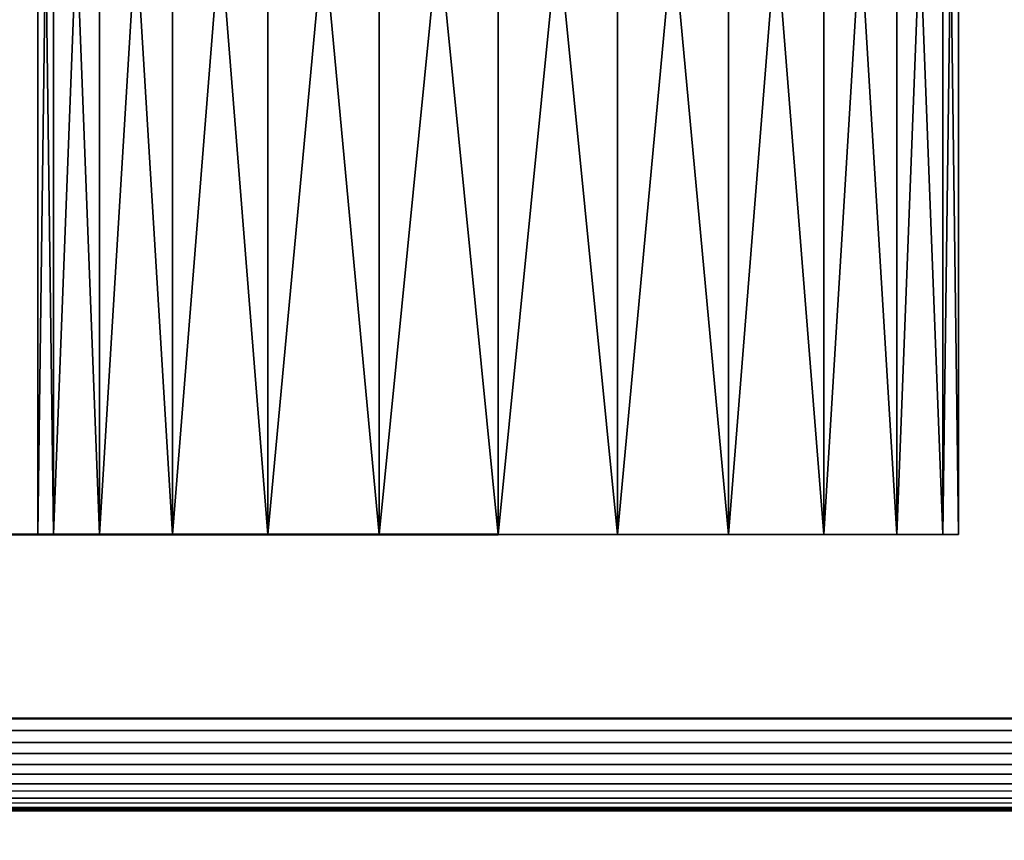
# Model space of a CAD drawing. Header units: millimetres. Extents: x 0 to 359, y -334 to 1.
# Tile 111 of 216: x 174 to 185, y -313 to -304. Entities that reach past the tile are written whole.
import ezdxf

# ---------------------------------------------------------------- set-up
doc = ezdxf.new("R2010")
doc.units = ezdxf.units.MM
doc.header["$MEASUREMENT"] = 0
doc.layers.add('0 Misc', color=7, linetype='Continuous', lineweight=35)
doc.layers.add('10 Raster Images', color=7, linetype='Continuous', lineweight=35)

msp = doc.modelspace()

# ---------------------------------------------------------------- linework, layer by layer
at = {"layer": '0 Misc', "color": 160, "linetype": 'Continuous', "lineweight": 25}
for p, q in [((184.33, -309.5, 22.706), (174.5, -309.5, 24)), ((184.5, -309.5, 24), (174.5, -309.5, 24)), ((184.33, -309.5, 187.706), (174.5, -309.5, 189)), ((184.5, -309.5, 189), (174.5, -309.5, 189)), ((183.83, -309.5, 21.5), (174.67, -309.5, 22.706)), ((184.33, -309.5, 22.706), (174.67, -309.5, 22.706)), ((184.5, -309.5, 24), (174.67, -309.5, 25.294)), ((184.33, -309.5, 25.294), (174.67, -309.5, 25.294)), ((183.83, -309.5, 186.5), (174.67, -309.5, 187.706)), ((184.33, -309.5, 187.706), (174.67, -309.5, 187.706)), ((184.5, -309.5, 189), (174.67, -309.5, 190.294)), ((184.33, -309.5, 190.294), (174.67, -309.5, 190.294)), ((183.83, -309.5, 21.5), (175.17, -309.5, 21.5)), ((184.33, -309.5, 25.294), (175.17, -309.5, 26.5)), ((183.83, -309.5, 26.5), (175.17, -309.5, 26.5)), ((183.036, -309.5, 185.464), (175.17, -309.5, 186.5)), ((183.83, -309.5, 186.5), (175.17, -309.5, 186.5)), ((184.33, -309.5, 190.294), (175.17, -309.5, 191.5)), ((183.83, -309.5, 191.5), (175.17, -309.5, 191.5)), ((182, -309.5, 19.67), (175.964, -309.5, 20.464)), ((183.036, -309.5, 20.464), (175.964, -309.5, 20.464)), ((183.83, -309.5, 21.5), (175.964, -309.5, 20.464)), ((183.83, -309.5, 26.5), (175.964, -309.5, 27.536)), ((183.036, -309.5, 27.536), (175.964, -309.5, 27.536)), ((182, -309.5, 28.33), (175.964, -309.5, 27.536)), ((182, -309.5, 184.67), (175.964, -309.5, 185.464)), ((183.036, -309.5, 185.464), (175.964, -309.5, 185.464)), ((183.83, -309.5, 191.5), (175.964, -309.5, 192.536)), ((183.036, -309.5, 192.536), (175.964, -309.5, 192.536)), ((180.794, -309.5, 19.17), (177, -309.5, 19.67)), ((182, -309.5, 19.67), (177, -309.5, 19.67)), ((182, -309.5, 28.33), (177, -309.5, 28.33)), ((180.794, -309.5, 184.17), (177, -309.5, 184.67)), ((182, -309.5, 184.67), (177, -309.5, 184.67)), ((183.036, -309.5, 192.536), (177, -309.5, 193.33)), ((182, -309.5, 193.33), (177, -309.5, 193.33)), ((180.794, -309.5, 19.17), (178.206, -309.5, 19.17)), ((182, -309.5, 28.33), (178.206, -309.5, 28.83)), ((180.794, -309.5, 28.83), (178.206, -309.5, 28.83)), ((180.794, -309.5, 184.17), (178.206, -309.5, 184.17)), ((182, -309.5, 193.33), (178.206, -309.5, 193.83)), ((180.794, -309.5, 193.83), (178.206, -309.5, 193.83)), ((4.5, -312.5, 169), (354.5, -312.5, 329)), ((47.5, -312.5, 301.5), (354.5, -312.5, 329)), ((113, -312.5, 301.5), (354.5, -312.5, 329)), ((114.812, -312.5, 274.239), (354.5, -312.5, 329)), ((114.812, -312.5, 301.261), (354.5, -312.5, 329)), ((116.5, -312.5, 274.938), (354.5, -312.5, 329)), ((116.5, -312.5, 300.562), (354.5, -312.5, 329)), ((117.95, -312.5, 276.05), (354.5, -312.5, 329)), ((117.95, -312.5, 299.45), (354.5, -312.5, 329)), ((119.062, -312.5, 277.5), (354.5, -312.5, 329)), ((119.062, -312.5, 298), (354.5, -312.5, 329)), ((119.761, -312.5, 279.188), (354.5, -312.5, 329)), ((119.761, -312.5, 296.312), (354.5, -312.5, 329)), ((120, -312.5, 281), (354.5, -312.5, 329)), ((120, -312.5, 294.5), (354.5, -312.5, 329))]:
    msp.add_line(p, q, dxfattribs=at).dxf.unprotected_set("ltscale", 0)
at = {"layer": '0 Misc', "color": 160, "linetype": 'Continuous', "lineweight": 50}
for p, q in [((4.5, -311.5, 3), (354.5, -311.5, 3)), ((354.5, -311.5, 165), (4.5, -311.5, 165)), ((4.5, -311.5, 168), (354.5, -311.5, 168)), ((354.5, -311.5, 330), (4.5, -311.5, 330)), ((4.5, -312.5, 164), (354.5, -312.5, 164)), ((354.5, -312.5, 4), (4.5, -312.5, 4)), ((4.5, -312.5, 329), (354.5, -312.5, 329)), ((354.5, -312.5, 169), (4.5, -312.5, 169))]:
    msp.add_line(p, q, dxfattribs=at).dxf.unprotected_set("ltscale", 0)
at = {"layer": '0 Misc', "color": 160, "linetype": 'Continuous', "lineweight": 50, "extrusion": (0, 1, 0)}
for centre in [(-174.5, 24, -309.5), (-174.5, 189, -309.5)]:
    msp.add_circle(centre, 5, dxfattribs=at).dxf.unprotected_set("ltscale", 0)
at = {"layer": '0 Misc', "color": 5, "lineweight": 25}
for points, invisible_edges in [([(157.5, -295.7, 331.2), (201.5, -326.7, 331.2), (201.5, -295.7, 331.2)], 1), ([(157.5, -295.7, 331.2), (157.5, -326.7, 331.2), (201.5, -326.7, 331.2)], 12), ([(157.5, -295.7, 166.2), (201.5, -326.7, 166.2), (201.5, -295.7, 166.2)], 1), ([(157.5, -295.7, 166.2), (157.5, -326.7, 166.2), (201.5, -326.7, 166.2)], 12), ([(201.5, -322.029, 330), (157.5, -296.5, 330), (201.5, -296.5, 330)], 1), ([(201.5, -322.029, 330), (157.5, -322.029, 330), (157.5, -296.5, 330)], 12), ([(201.5, -322.029, 165), (157.5, -296.5, 165), (201.5, -296.5, 165)], 1), ([(201.5, -322.029, 165), (157.5, -322.029, 165), (157.5, -296.5, 165)], 12)]:
    msp.add_3dface(points, dxfattribs=dict(at, invisible_edges=invisible_edges))
at = {"layer": '0 Misc', "color": 7, "lineweight": 25}
for points in [[(174.5, -296.5, 24), (174.67, -309.5, 22.706), (174.67, -296.5, 22.706)], [(174.67, -296.5, 25.294), (174.5, -309.5, 24), (174.5, -296.5, 24)], [(174.67, -296.5, 25.294), (174.67, -309.5, 25.294), (174.5, -309.5, 24)], [(174.5, -296.5, 24), (174.5, -309.5, 24), (174.67, -309.5, 22.706)], [(174.5, -296.5, 189), (174.67, -309.5, 187.706), (174.67, -296.5, 187.706)], [(174.67, -296.5, 190.294), (174.5, -309.5, 189), (174.5, -296.5, 189)], [(174.67, -296.5, 190.294), (174.67, -309.5, 190.294), (174.5, -309.5, 189)], [(174.5, -296.5, 189), (174.5, -309.5, 189), (174.67, -309.5, 187.706)], [(174.67, -296.5, 25.294), (175.17, -309.5, 26.5), (174.67, -309.5, 25.294)], [(174.67, -296.5, 25.294), (175.17, -296.5, 26.5), (175.17, -309.5, 26.5)], [(174.67, -309.5, 22.706), (175.17, -309.5, 21.5), (175.17, -296.5, 21.5)], [(174.67, -309.5, 22.706), (175.17, -296.5, 21.5), (174.67, -296.5, 22.706)], [(174.67, -296.5, 190.294), (175.17, -309.5, 191.5), (174.67, -309.5, 190.294)], [(174.67, -296.5, 190.294), (175.17, -296.5, 191.5), (175.17, -309.5, 191.5)], [(174.67, -309.5, 187.706), (175.17, -309.5, 186.5), (175.17, -296.5, 186.5)], [(174.67, -309.5, 187.706), (175.17, -296.5, 186.5), (174.67, -296.5, 187.706)], [(175.17, -309.5, 26.5), (175.17, -296.5, 26.5), (175.964, -296.5, 27.536)], [(175.964, -309.5, 27.536), (175.17, -309.5, 26.5), (175.964, -296.5, 27.536)], [(175.17, -296.5, 21.5), (175.964, -309.5, 20.464), (175.964, -296.5, 20.464)], [(175.17, -296.5, 21.5), (175.17, -309.5, 21.5), (175.964, -309.5, 20.464)], [(175.17, -309.5, 191.5), (175.17, -296.5, 191.5), (175.964, -296.5, 192.536)], [(175.964, -309.5, 192.536), (175.17, -309.5, 191.5), (175.964, -296.5, 192.536)], [(175.17, -296.5, 186.5), (175.964, -309.5, 185.464), (175.964, -296.5, 185.464)], [(175.17, -296.5, 186.5), (175.17, -309.5, 186.5), (175.964, -309.5, 185.464)], [(177, -296.5, 28.33), (175.964, -309.5, 27.536), (175.964, -296.5, 27.536)], [(177, -309.5, 19.67), (177, -296.5, 19.67), (175.964, -296.5, 20.464)], [(175.964, -309.5, 20.464), (177, -309.5, 19.67), (175.964, -296.5, 20.464)], [(177, -296.5, 28.33), (177, -309.5, 28.33), (175.964, -309.5, 27.536)], [(177, -296.5, 193.33), (175.964, -309.5, 192.536), (175.964, -296.5, 192.536)], [(177, -309.5, 184.67), (177, -296.5, 184.67), (175.964, -296.5, 185.464)], [(175.964, -309.5, 185.464), (177, -309.5, 184.67), (175.964, -296.5, 185.464)], [(177, -296.5, 193.33), (177, -309.5, 193.33), (175.964, -309.5, 192.536)], [(178.206, -296.5, 28.83), (177, -309.5, 28.33), (177, -296.5, 28.33)], [(178.206, -296.5, 28.83), (178.206, -309.5, 28.83), (177, -309.5, 28.33)], [(178.206, -296.5, 19.17), (177, -296.5, 19.67), (178.206, -309.5, 19.17)], [(178.206, -309.5, 19.17), (177, -296.5, 19.67), (177, -309.5, 19.67)], [(178.206, -296.5, 193.83), (177, -309.5, 193.33), (177, -296.5, 193.33)], [(178.206, -296.5, 193.83), (178.206, -309.5, 193.83), (177, -309.5, 193.33)], [(178.206, -296.5, 184.17), (177, -296.5, 184.67), (178.206, -309.5, 184.17)], [(178.206, -309.5, 184.17), (177, -296.5, 184.67), (177, -309.5, 184.67)], [(179.5, -309.5, 29), (178.206, -309.5, 28.83), (178.206, -296.5, 28.83)], [(179.5, -309.5, 29), (178.206, -296.5, 28.83), (179.5, -296.5, 29)], [(178.206, -309.5, 19.17), (179.5, -309.5, 19), (179.5, -296.5, 19)], [(178.206, -296.5, 19.17), (178.206, -309.5, 19.17), (179.5, -296.5, 19)], [(179.5, -309.5, 194), (178.206, -309.5, 193.83), (178.206, -296.5, 193.83)], [(179.5, -309.5, 194), (178.206, -296.5, 193.83), (179.5, -296.5, 194)], [(178.206, -309.5, 184.17), (179.5, -309.5, 184), (179.5, -296.5, 184)], [(178.206, -296.5, 184.17), (178.206, -309.5, 184.17), (179.5, -296.5, 184)], [(180.794, -296.5, 28.83), (179.5, -309.5, 29), (179.5, -296.5, 29)], [(180.794, -309.5, 19.17), (180.794, -296.5, 19.17), (179.5, -296.5, 19)], [(179.5, -309.5, 19), (180.794, -309.5, 19.17), (179.5, -296.5, 19)], [(180.794, -296.5, 28.83), (180.794, -309.5, 28.83), (179.5, -309.5, 29)], [(180.794, -296.5, 193.83), (179.5, -309.5, 194), (179.5, -296.5, 194)], [(180.794, -309.5, 184.17), (180.794, -296.5, 184.17), (179.5, -296.5, 184)], [(179.5, -309.5, 184), (180.794, -309.5, 184.17), (179.5, -296.5, 184)], [(180.794, -296.5, 193.83), (180.794, -309.5, 193.83), (179.5, -309.5, 194)], [(182, -296.5, 28.33), (180.794, -309.5, 28.83), (180.794, -296.5, 28.83)], [(182, -296.5, 28.33), (182, -309.5, 28.33), (180.794, -309.5, 28.83)], [(182, -296.5, 19.67), (180.794, -296.5, 19.17), (182, -309.5, 19.67)], [(182, -309.5, 19.67), (180.794, -296.5, 19.17), (180.794, -309.5, 19.17)], [(182, -296.5, 193.33), (180.794, -309.5, 193.83), (180.794, -296.5, 193.83)], [(182, -296.5, 193.33), (182, -309.5, 193.33), (180.794, -309.5, 193.83)], [(182, -296.5, 184.67), (180.794, -296.5, 184.17), (182, -309.5, 184.67)], [(182, -309.5, 184.67), (180.794, -296.5, 184.17), (180.794, -309.5, 184.17)], [(183.036, -309.5, 27.536), (182, -309.5, 28.33), (182, -296.5, 28.33)], [(183.036, -309.5, 27.536), (182, -296.5, 28.33), (183.036, -296.5, 27.536)], [(182, -309.5, 19.67), (183.036, -309.5, 20.464), (183.036, -296.5, 20.464)], [(182, -296.5, 19.67), (182, -309.5, 19.67), (183.036, -296.5, 20.464)], [(183.036, -309.5, 192.536), (182, -309.5, 193.33), (182, -296.5, 193.33)], [(183.036, -309.5, 192.536), (182, -296.5, 193.33), (183.036, -296.5, 192.536)], [(182, -309.5, 184.67), (183.036, -309.5, 185.464), (183.036, -296.5, 185.464)], [(182, -296.5, 184.67), (182, -309.5, 184.67), (183.036, -296.5, 185.464)], [(183.83, -296.5, 26.5), (183.036, -309.5, 27.536), (183.036, -296.5, 27.536)], [(183.83, -309.5, 21.5), (183.83, -296.5, 21.5), (183.036, -296.5, 20.464)], [(183.036, -309.5, 20.464), (183.83, -309.5, 21.5), (183.036, -296.5, 20.464)], [(183.83, -296.5, 26.5), (183.83, -309.5, 26.5), (183.036, -309.5, 27.536)], [(183.83, -296.5, 191.5), (183.036, -309.5, 192.536), (183.036, -296.5, 192.536)], [(183.83, -309.5, 186.5), (183.83, -296.5, 186.5), (183.036, -296.5, 185.464)], [(183.036, -309.5, 185.464), (183.83, -309.5, 186.5), (183.036, -296.5, 185.464)], [(183.83, -296.5, 191.5), (183.83, -309.5, 191.5), (183.036, -309.5, 192.536)], [(184.33, -296.5, 25.294), (183.83, -309.5, 26.5), (183.83, -296.5, 26.5)], [(184.33, -296.5, 25.294), (184.33, -309.5, 25.294), (183.83, -309.5, 26.5)], [(184.33, -296.5, 22.706), (183.83, -296.5, 21.5), (184.33, -309.5, 22.706)], [(184.33, -309.5, 22.706), (183.83, -296.5, 21.5), (183.83, -309.5, 21.5)], [(184.33, -296.5, 190.294), (183.83, -309.5, 191.5), (183.83, -296.5, 191.5)], [(184.33, -296.5, 190.294), (184.33, -309.5, 190.294), (183.83, -309.5, 191.5)], [(184.33, -296.5, 187.706), (183.83, -296.5, 186.5), (184.33, -309.5, 187.706)], [(184.33, -309.5, 187.706), (183.83, -296.5, 186.5), (183.83, -309.5, 186.5)], [(184.5, -309.5, 24), (184.33, -309.5, 25.294), (184.33, -296.5, 25.294)], [(184.5, -309.5, 24), (184.33, -296.5, 25.294), (184.5, -296.5, 24)], [(184.33, -309.5, 22.706), (184.5, -309.5, 24), (184.5, -296.5, 24)], [(184.33, -296.5, 22.706), (184.33, -309.5, 22.706), (184.5, -296.5, 24)], [(184.5, -309.5, 189), (184.33, -309.5, 190.294), (184.33, -296.5, 190.294)], [(184.5, -309.5, 189), (184.33, -296.5, 190.294), (184.5, -296.5, 189)], [(184.33, -309.5, 187.706), (184.5, -309.5, 189), (184.5, -296.5, 189)], [(184.33, -296.5, 187.706), (184.33, -309.5, 187.706), (184.5, -296.5, 189)], [(184.33, -309.5, 22.706), (174.67, -309.5, 22.706), (174.5, -309.5, 24)], [(184.33, -309.5, 22.706), (174.5, -309.5, 24), (184.5, -309.5, 24)], [(184.5, -309.5, 24), (174.5, -309.5, 24), (174.67, -309.5, 25.294)], [(184.33, -309.5, 187.706), (174.67, -309.5, 187.706), (174.5, -309.5, 189)], [(184.33, -309.5, 187.706), (174.5, -309.5, 189), (184.5, -309.5, 189)], [(184.5, -309.5, 189), (174.5, -309.5, 189), (174.67, -309.5, 190.294)], [(183.83, -309.5, 21.5), (175.17, -309.5, 21.5), (174.67, -309.5, 22.706)], [(183.83, -309.5, 21.5), (174.67, -309.5, 22.706), (184.33, -309.5, 22.706)], [(184.5, -309.5, 24), (174.67, -309.5, 25.294), (184.33, -309.5, 25.294)], [(184.33, -309.5, 25.294), (174.67, -309.5, 25.294), (175.17, -309.5, 26.5)], [(183.83, -309.5, 186.5), (175.17, -309.5, 186.5), (174.67, -309.5, 187.706)], [(183.83, -309.5, 186.5), (174.67, -309.5, 187.706), (184.33, -309.5, 187.706)], [(184.5, -309.5, 189), (174.67, -309.5, 190.294), (184.33, -309.5, 190.294)], [(184.33, -309.5, 190.294), (174.67, -309.5, 190.294), (175.17, -309.5, 191.5)], [(183.83, -309.5, 21.5), (175.964, -309.5, 20.464), (175.17, -309.5, 21.5)], [(184.33, -309.5, 25.294), (175.17, -309.5, 26.5), (183.83, -309.5, 26.5)], [(183.83, -309.5, 26.5), (175.17, -309.5, 26.5), (175.964, -309.5, 27.536)], [(183.036, -309.5, 185.464), (175.964, -309.5, 185.464), (175.17, -309.5, 186.5)], [(183.036, -309.5, 185.464), (175.17, -309.5, 186.5), (183.83, -309.5, 186.5)], [(184.33, -309.5, 190.294), (175.17, -309.5, 191.5), (183.83, -309.5, 191.5)], [(183.83, -309.5, 191.5), (175.17, -309.5, 191.5), (175.964, -309.5, 192.536)], [(182, -309.5, 19.67), (177, -309.5, 19.67), (175.964, -309.5, 20.464)], [(182, -309.5, 19.67), (175.964, -309.5, 20.464), (183.036, -309.5, 20.464)], [(183.036, -309.5, 20.464), (175.964, -309.5, 20.464), (183.83, -309.5, 21.5)], [(183.83, -309.5, 26.5), (175.964, -309.5, 27.536), (183.036, -309.5, 27.536)], [(183.036, -309.5, 27.536), (175.964, -309.5, 27.536), (182, -309.5, 28.33)], [(182, -309.5, 28.33), (175.964, -309.5, 27.536), (177, -309.5, 28.33)], [(182, -309.5, 184.67), (177, -309.5, 184.67), (175.964, -309.5, 185.464)], [(182, -309.5, 184.67), (175.964, -309.5, 185.464), (183.036, -309.5, 185.464)], [(183.83, -309.5, 191.5), (175.964, -309.5, 192.536), (183.036, -309.5, 192.536)], [(183.036, -309.5, 192.536), (175.964, -309.5, 192.536), (177, -309.5, 193.33)], [(180.794, -309.5, 19.17), (178.206, -309.5, 19.17), (177, -309.5, 19.67)], [(180.794, -309.5, 19.17), (177, -309.5, 19.67), (182, -309.5, 19.67)], [(182, -309.5, 28.33), (177, -309.5, 28.33), (178.206, -309.5, 28.83)], [(180.794, -309.5, 184.17), (178.206, -309.5, 184.17), (177, -309.5, 184.67)], [(180.794, -309.5, 184.17), (177, -309.5, 184.67), (182, -309.5, 184.67)], [(183.036, -309.5, 192.536), (177, -309.5, 193.33), (182, -309.5, 193.33)], [(182, -309.5, 193.33), (177, -309.5, 193.33), (178.206, -309.5, 193.83)], [(178.206, -309.5, 19.17), (180.794, -309.5, 19.17), (179.5, -309.5, 19)], [(182, -309.5, 28.33), (178.206, -309.5, 28.83), (180.794, -309.5, 28.83)], [(180.794, -309.5, 28.83), (178.206, -309.5, 28.83), (179.5, -309.5, 29)], [(178.206, -309.5, 184.17), (180.794, -309.5, 184.17), (179.5, -309.5, 184)], [(182, -309.5, 193.33), (178.206, -309.5, 193.83), (180.794, -309.5, 193.83)], [(180.794, -309.5, 193.83), (178.206, -309.5, 193.83), (179.5, -309.5, 194)], [(4.5, -311.759, 3.034), (4.5, -311.5, 3), (354.5, -311.759, 3.034)], [(354.5, -311.759, 3.034), (4.5, -311.5, 3), (354.5, -311.5, 3)], [(354.5, -311.759, 164.966), (354.5, -311.5, 165), (4.5, -311.759, 164.966)], [(4.5, -311.759, 164.966), (354.5, -311.5, 165), (4.5, -311.5, 165)], [(4.5, -311.759, 168.034), (4.5, -311.5, 168), (354.5, -311.759, 168.034)], [(354.5, -311.759, 168.034), (4.5, -311.5, 168), (354.5, -311.5, 168)], [(354.5, -311.759, 329.966), (354.5, -311.5, 330), (4.5, -311.759, 329.966)], [(4.5, -311.759, 329.966), (354.5, -311.5, 330), (4.5, -311.5, 330)], [(354.5, -311.759, 3.034), (354.5, -312, 3.134), (4.5, -312, 3.134)], [(4.5, -311.759, 3.034), (354.5, -311.759, 3.034), (4.5, -312, 3.134)], [(4.5, -311.759, 164.966), (4.5, -312, 164.866), (354.5, -312, 164.866)], [(354.5, -311.759, 164.966), (4.5, -311.759, 164.966), (354.5, -312, 164.866)], [(354.5, -311.759, 168.034), (354.5, -312, 168.134), (4.5, -312, 168.134)], [(4.5, -311.759, 168.034), (354.5, -311.759, 168.034), (4.5, -312, 168.134)], [(4.5, -311.759, 329.966), (4.5, -312, 329.866), (354.5, -312, 329.866)], [(354.5, -311.759, 329.966), (4.5, -311.759, 329.966), (354.5, -312, 329.866)], [(354.5, -312.207, 3.293), (4.5, -312.207, 3.293), (4.5, -312, 3.134)], [(354.5, -312, 3.134), (354.5, -312.207, 3.293), (4.5, -312, 3.134)], [(4.5, -312.207, 164.707), (354.5, -312.207, 164.707), (354.5, -312, 164.866)], [(4.5, -312, 164.866), (4.5, -312.207, 164.707), (354.5, -312, 164.866)], [(354.5, -312.207, 168.293), (4.5, -312.207, 168.293), (4.5, -312, 168.134)], [(354.5, -312, 168.134), (354.5, -312.207, 168.293), (4.5, -312, 168.134)], [(4.5, -312.207, 329.707), (354.5, -312.207, 329.707), (354.5, -312, 329.866)], [(4.5, -312, 329.866), (4.5, -312.207, 329.707), (354.5, -312, 329.866)], [(4.5, -312.366, 3.5), (4.5, -312.207, 3.293), (354.5, -312.366, 3.5)], [(354.5, -312.366, 3.5), (4.5, -312.207, 3.293), (354.5, -312.207, 3.293)], [(354.5, -312.366, 164.5), (354.5, -312.207, 164.707), (4.5, -312.366, 164.5)], [(4.5, -312.366, 164.5), (354.5, -312.207, 164.707), (4.5, -312.207, 164.707)], [(4.5, -312.366, 168.5), (4.5, -312.207, 168.293), (354.5, -312.366, 168.5)], [(354.5, -312.366, 168.5), (4.5, -312.207, 168.293), (354.5, -312.207, 168.293)], [(354.5, -312.366, 329.5), (354.5, -312.207, 329.707), (4.5, -312.366, 329.5)], [(4.5, -312.366, 329.5), (354.5, -312.207, 329.707), (4.5, -312.207, 329.707)], [(354.5, -312.366, 3.5), (354.5, -312.466, 3.741), (4.5, -312.466, 3.741)], [(4.5, -312.366, 3.5), (354.5, -312.366, 3.5), (4.5, -312.466, 3.741)], [(4.5, -312.366, 164.5), (4.5, -312.466, 164.259), (354.5, -312.466, 164.259)], [(354.5, -312.366, 164.5), (4.5, -312.366, 164.5), (354.5, -312.466, 164.259)], [(354.5, -312.366, 168.5), (354.5, -312.466, 168.741), (4.5, -312.466, 168.741)], [(4.5, -312.366, 168.5), (354.5, -312.366, 168.5), (4.5, -312.466, 168.741)], [(4.5, -312.366, 329.5), (4.5, -312.466, 329.259), (354.5, -312.466, 329.259)], [(354.5, -312.366, 329.5), (4.5, -312.366, 329.5), (354.5, -312.466, 329.259)], [(354.5, -312.5, 4), (4.5, -312.5, 4), (4.5, -312.466, 3.741)], [(354.5, -312.466, 3.741), (354.5, -312.5, 4), (4.5, -312.466, 3.741)], [(4.5, -312.5, 164), (354.5, -312.5, 164), (354.5, -312.466, 164.259)], [(4.5, -312.466, 164.259), (4.5, -312.5, 164), (354.5, -312.466, 164.259)], [(354.5, -312.5, 169), (4.5, -312.5, 169), (4.5, -312.466, 168.741)], [(354.5, -312.466, 168.741), (354.5, -312.5, 169), (4.5, -312.466, 168.741)], [(4.5, -312.5, 329), (354.5, -312.5, 329), (354.5, -312.466, 329.259)], [(4.5, -312.466, 329.259), (4.5, -312.5, 329), (354.5, -312.466, 329.259)], [(354.5, -312.5, 329), (4.5, -312.5, 169), (354.5, -312.5, 169)], [(4.5, -312.5, 169), (354.5, -312.5, 329), (114.812, -312.5, 274.239)], [(4.5, -312.5, 329), (47.5, -312.5, 301.5), (354.5, -312.5, 329)], [(113, -312.5, 301.5), (354.5, -312.5, 329), (47.5, -312.5, 301.5)], [(114.812, -312.5, 301.261), (354.5, -312.5, 329), (113, -312.5, 301.5)], [(114.812, -312.5, 274.239), (354.5, -312.5, 329), (116.5, -312.5, 274.938)], [(116.5, -312.5, 300.562), (354.5, -312.5, 329), (114.812, -312.5, 301.261)], [(116.5, -312.5, 274.938), (354.5, -312.5, 329), (117.95, -312.5, 276.05)], [(117.95, -312.5, 299.45), (354.5, -312.5, 329), (116.5, -312.5, 300.562)], [(117.95, -312.5, 276.05), (354.5, -312.5, 329), (119.062, -312.5, 277.5)], [(119.062, -312.5, 298), (354.5, -312.5, 329), (117.95, -312.5, 299.45)], [(119.062, -312.5, 277.5), (354.5, -312.5, 329), (119.761, -312.5, 279.188)], [(119.761, -312.5, 296.312), (354.5, -312.5, 329), (119.062, -312.5, 298)], [(119.761, -312.5, 279.188), (354.5, -312.5, 329), (120, -312.5, 281)], [(120, -312.5, 294.5), (354.5, -312.5, 329), (119.761, -312.5, 296.312)], [(120, -312.5, 281), (354.5, -312.5, 329), (120, -312.5, 294.5)]]:
    msp.add_3dface(points, dxfattribs=at)
for points, invisible_edges in [([(354.5, -297.5, 3), (4.5, -311.5, 3), (4.5, -297.5, 3)], 1), ([(354.5, -297.5, 3), (354.5, -311.5, 3), (4.5, -311.5, 3)], 12), ([(4.5, -297.5, 165), (354.5, -311.5, 165), (354.5, -297.5, 165)], 1), ([(4.5, -297.5, 165), (4.5, -311.5, 165), (354.5, -311.5, 165)], 12), ([(354.5, -297.5, 168), (4.5, -311.5, 168), (4.5, -297.5, 168)], 1), ([(354.5, -297.5, 168), (354.5, -311.5, 168), (4.5, -311.5, 168)], 12), ([(4.5, -297.5, 330), (354.5, -311.5, 330), (354.5, -297.5, 330)], 1), ([(4.5, -297.5, 330), (4.5, -311.5, 330), (354.5, -311.5, 330)], 12), ([(4.5, -312.5, 164), (354.5, -312.5, 4), (354.5, -312.5, 164)], 1), ([(4.5, -312.5, 164), (4.5, -312.5, 4), (354.5, -312.5, 4)], 12)]:
    msp.add_3dface(points, dxfattribs=dict(at, invisible_edges=invisible_edges))
at = {"layer": '10 Raster Images', "color": 160, "linetype": 'Continuous', "lineweight": 25}
for p, q in [((174.5, -309.5, 24), (174.67, -309.5, 22.706)), ((174.67, -309.5, 25.294), (174.5, -309.5, 24)), ((174.5, -309.5, 189), (174.67, -309.5, 187.706)), ((174.67, -309.5, 190.294), (174.5, -309.5, 189)), ((174.67, -309.5, 22.706), (175.17, -309.5, 21.5)), ((175.17, -309.5, 26.5), (174.67, -309.5, 25.294)), ((174.67, -309.5, 187.706), (175.17, -309.5, 186.5)), ((175.17, -309.5, 191.5), (174.67, -309.5, 190.294)), ((175.17, -309.5, 21.5), (175.964, -309.5, 20.464)), ((175.964, -309.5, 27.536), (175.17, -309.5, 26.5)), ((175.17, -309.5, 186.5), (175.964, -309.5, 185.464)), ((175.964, -309.5, 192.536), (175.17, -309.5, 191.5)), ((175.964, -309.5, 20.464), (177, -309.5, 19.67)), ((177, -309.5, 28.33), (175.964, -309.5, 27.536)), ((175.964, -309.5, 185.464), (177, -309.5, 184.67)), ((177, -309.5, 193.33), (175.964, -309.5, 192.536)), ((177, -309.5, 19.67), (178.206, -309.5, 19.17)), ((178.206, -309.5, 28.83), (177, -309.5, 28.33)), ((177, -309.5, 184.67), (178.206, -309.5, 184.17)), ((178.206, -309.5, 193.83), (177, -309.5, 193.33)), ((178.206, -309.5, 19.17), (179.5, -309.5, 19)), ((179.5, -309.5, 29), (178.206, -309.5, 28.83)), ((178.206, -309.5, 184.17), (179.5, -309.5, 184)), ((179.5, -309.5, 194), (178.206, -309.5, 193.83)), ((179.5, -309.5, 19), (180.794, -309.5, 19.17)), ((180.794, -309.5, 28.83), (179.5, -309.5, 29)), ((179.5, -309.5, 184), (180.794, -309.5, 184.17)), ((180.794, -309.5, 193.83), (179.5, -309.5, 194)), ((180.794, -309.5, 19.17), (182, -309.5, 19.67)), ((182, -309.5, 28.33), (180.794, -309.5, 28.83)), ((180.794, -309.5, 184.17), (182, -309.5, 184.67)), ((182, -309.5, 193.33), (180.794, -309.5, 193.83)), ((182, -309.5, 19.67), (183.036, -309.5, 20.464)), ((183.036, -309.5, 27.536), (182, -309.5, 28.33)), ((182, -309.5, 184.67), (183.036, -309.5, 185.464)), ((183.036, -309.5, 192.536), (182, -309.5, 193.33)), ((183.036, -309.5, 20.464), (183.83, -309.5, 21.5)), ((183.83, -309.5, 26.5), (183.036, -309.5, 27.536)), ((183.036, -309.5, 185.464), (183.83, -309.5, 186.5)), ((183.83, -309.5, 191.5), (183.036, -309.5, 192.536)), ((183.83, -309.5, 21.5), (184.33, -309.5, 22.706)), ((184.33, -309.5, 25.294), (183.83, -309.5, 26.5)), ((183.83, -309.5, 186.5), (184.33, -309.5, 187.706)), ((184.33, -309.5, 190.294), (183.83, -309.5, 191.5)), ((184.33, -309.5, 22.706), (184.5, -309.5, 24)), ((184.5, -309.5, 24), (184.33, -309.5, 25.294)), ((184.33, -309.5, 187.706), (184.5, -309.5, 189)), ((184.5, -309.5, 189), (184.33, -309.5, 190.294)), ((354.5, -312.5, 169), (4.5, -312.5, 169)), ((4.5, -312.5, 329), (354.5, -312.5, 329))]:
    msp.add_line(p, q, dxfattribs=at).dxf.unprotected_set("ltscale", 0)

doc.saveas('drawing.dxf')
